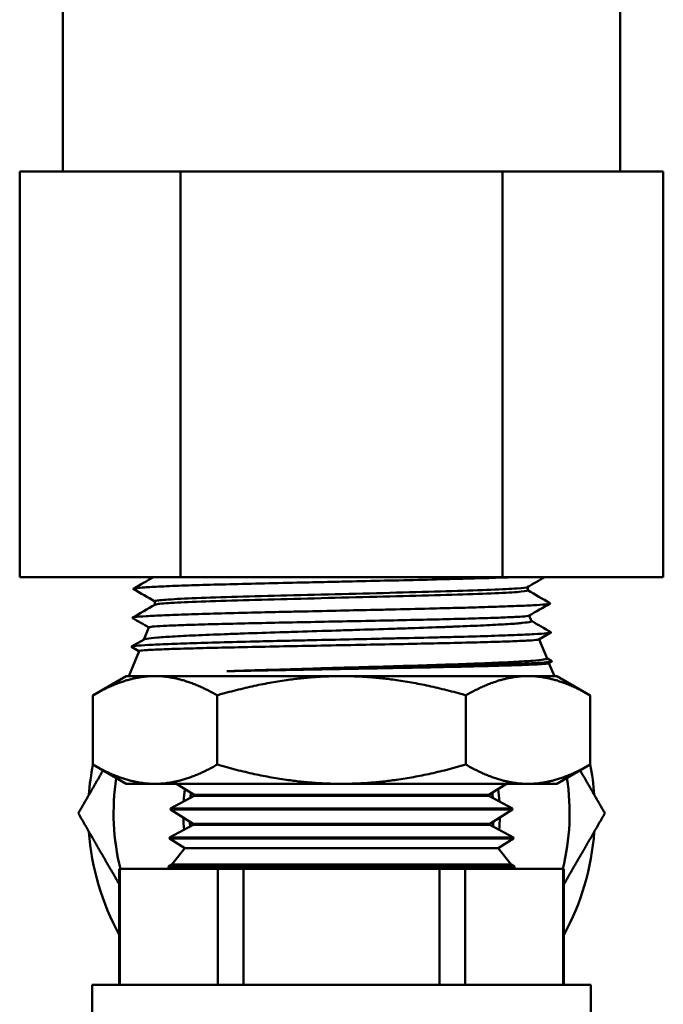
# Model space of a CAD drawing. Header units: inches. Extents: x 1 to 203, y 4 to 128.
# Tile 122 of 132: x 108.51 to 110.1, y 89.12 to 91.55. Entities that reach past the tile are written whole.
import ezdxf

# ---------------------------------------------------------------- set-up
doc = ezdxf.new("R2010")
doc.units = ezdxf.units.IN
doc.header["$LTSCALE"] = 6
doc.header["$MEASUREMENT"] = 0
doc.layers.add('Visible (ANSI)', color=7, linetype='Continuous', lineweight=50)

msp = doc.modelspace()

# ---------------------------------------------------------------- linework, layer by layer
at = {"layer": 'Visible (ANSI)'}
for p, q in [((108.6169, 91.1727), (108.6169, 93.1727)), ((109.9919, 91.1727), (109.9919, 93.1727)), ((108.5105, 91.1727), (108.709, 91.1727)), ((108.5105, 90.1727), (108.5105, 91.1727)), ((108.709, 91.1727), (108.9074, 91.1727)), ((108.9074, 91.1727), (109.3044, 91.1727)), ((108.9074, 90.1727), (108.9074, 91.1727)), ((109.3044, 91.1727), (109.7013, 91.1727)), ((109.7013, 91.1727), (109.8997, 91.1727)), ((109.7013, 90.1727), (109.7013, 91.1727)), ((109.8997, 91.1727), (110.0982, 91.1727)), ((110.0982, 90.1727), (110.0982, 91.1727)), ((108.5105, 90.1727), (108.9074, 90.1727)), ((108.9074, 90.1727), (109.7013, 90.1727)), ((109.7013, 90.1727), (110.0982, 90.1727)), ((109.7639, 90.1396), (109.7639, 90.1483)), ((108.8437, 90.1042), (108.8437, 90.1129)), ((109.7675, 90.0777), (109.7731, 90.0642)), ((108.8292, 90.0486), (108.8167, 90.0184)), ((108.7867, 90.001), (108.8172, 90.0187)), ((109.821, 90.0359), (109.7914, 90.0188)), ((109.7918, 90.019), (109.8113, 89.972)), ((108.8048, 89.9897), (108.7867, 90.0002)), ((108.8049, 89.9899), (108.7794, 89.9283)), ((109.8111, 89.9723), (109.8232, 89.9653)), ((109.8232, 89.9645), (109.8158, 89.9602)), ((109.8161, 89.9604), (109.8294, 89.9283)), ((108.7731, 89.9283), (108.6909, 89.8809)), ((108.7731, 89.9283), (108.8443, 89.9283)), ((108.8443, 89.9283), (109.3044, 89.9283)), ((109.7644, 89.9283), (109.3044, 89.9283)), ((109.7644, 89.9283), (109.8356, 89.9283)), ((109.8356, 89.9283), (109.9178, 89.8809)), ((108.6909, 89.7101), (108.6909, 89.8809)), ((108.9976, 89.7101), (108.9976, 89.8809)), ((109.6111, 89.7101), (109.6111, 89.8809)), ((109.9178, 89.7101), (109.9178, 89.8809)), ((108.7731, 89.6627), (108.6909, 89.7101)), ((109.8356, 89.6627), (109.9178, 89.7101)), ((108.7731, 89.6627), (108.8443, 89.6627)), ((108.8443, 89.6627), (109.3044, 89.6627)), ((108.9406, 89.6358), (108.8971, 89.6627)), ((109.3044, 89.6627), (109.7644, 89.6627)), ((109.6681, 89.6358), (109.7116, 89.6627)), ((109.7644, 89.6627), (109.8356, 89.6627)), ((108.9405, 89.633), (108.8824, 89.6018)), ((108.9406, 89.6358), (108.9405, 89.633)), ((108.9405, 89.633), (109.6682, 89.633)), ((108.9406, 89.6358), (109.6681, 89.6358)), ((109.6681, 89.6358), (109.6682, 89.633)), ((109.6682, 89.633), (109.7263, 89.6018)), ((108.8824, 89.6018), (108.8823, 89.5991)), ((108.8823, 89.5991), (109.7264, 89.5991)), ((108.9384, 89.5644), (108.8823, 89.5991)), ((108.8824, 89.6018), (109.7263, 89.6018)), ((109.6703, 89.5644), (109.7264, 89.5991)), ((109.7263, 89.6018), (109.7264, 89.5991)), ((108.9383, 89.5616), (108.8801, 89.5304)), ((108.9384, 89.5644), (108.9383, 89.5616)), ((108.9383, 89.5616), (109.6704, 89.5616)), ((108.9384, 89.5644), (109.6703, 89.5644)), ((109.6703, 89.5644), (109.6704, 89.5616)), ((109.6704, 89.5616), (109.7286, 89.5304)), ((108.8801, 89.5304), (109.7286, 89.5304)), ((108.8801, 89.5304), (108.8801, 89.5277)), ((109.7286, 89.5304), (109.7287, 89.5277)), ((108.8801, 89.5277), (109.7287, 89.5277)), ((108.918, 89.5042), (108.8801, 89.5277)), ((109.6907, 89.5042), (109.7287, 89.5277)), ((108.918, 89.5042), (108.8862, 89.4635)), ((109.6907, 89.5042), (108.918, 89.5042)), ((109.6907, 89.5042), (109.7225, 89.4635)), ((108.8779, 89.4591), (108.8778, 89.4563)), ((108.8862, 89.4635), (108.8779, 89.4591)), ((108.8779, 89.4591), (109.7308, 89.4591)), ((108.8862, 89.4635), (109.7225, 89.4635)), ((109.7225, 89.4635), (109.7308, 89.4591)), ((109.7308, 89.4591), (109.7309, 89.4563)), ((108.7562, 89.4527), (108.7575, 89.4527)), ((108.7562, 89.4527), (108.7562, 89.167)), ((108.7575, 89.167), (108.7575, 89.4527)), ((108.7575, 89.4527), (108.9991, 89.4527)), ((108.8797, 89.4552), (108.8777, 89.4527)), ((108.8778, 89.4563), (109.7309, 89.4563)), ((108.8797, 89.4552), (108.8778, 89.4563)), ((109.729, 89.4552), (108.8797, 89.4552)), ((108.9991, 89.4527), (109.0628, 89.4527)), ((108.9991, 89.4527), (108.9991, 89.167)), ((109.0628, 89.4527), (109.5459, 89.4527)), ((109.0628, 89.167), (109.0628, 89.4527)), ((109.5459, 89.4527), (109.6096, 89.4527)), ((109.5459, 89.4527), (109.5459, 89.167)), ((109.6096, 89.4527), (109.8512, 89.4527)), ((109.6096, 89.167), (109.6096, 89.4527)), ((109.729, 89.4552), (109.7309, 89.4563)), ((109.729, 89.4552), (109.731, 89.4527)), ((109.8512, 89.4527), (109.8525, 89.4527)), ((109.8512, 89.4527), (109.8512, 89.167)), ((109.8525, 89.4527), (109.8525, 89.167)), ((108.6894, 89.167), (109.9194, 89.167)), ((108.6894, 89.167), (108.6894, 88.8813)), ((109.9194, 89.167), (109.9194, 88.8813))]:
    msp.add_line(p, q, dxfattribs=at)
for radius, start, end in [(0.625, 147.0835, 147.2375), (0.625, 32.7625, 33.1474), (0.625, 168.9415, 175.8419), (0.625, 4.1581, 11.1581), (0.5625, 171.1414, 194.1386), (0.5625, 345.8614, 8.8858), (0.3906, 171.2597, 175.6973), (0.3906, 4.2617, 8.7821), (0.3906, 181.5694, 185.9304), (0.3906, 354.0323, 358.4767), (0.625, 184.1581, 208.6722), (0.625, 331.2327, 355.8419)]:
    msp.add_arc((109.3046, 89.5901), radius, start, end, dxfattribs=at)
for points, knots in [([(109.7355, 90.1727), (109.7353, 90.1727), (109.7351, 90.1727), (109.7177, 90.172), (109.6981, 90.1713), (109.6541, 90.1698), (109.6298, 90.1691), (109.5762, 90.1677), (109.5467, 90.1669), (109.4856, 90.1654), (109.4541, 90.1647), (109.3919, 90.1633), (109.3616, 90.1626), (109.3139, 90.1615), (109.2966, 90.1612), (109.255, 90.1602), (109.2308, 90.1597), (109.1753, 90.1584), (109.1444, 90.1577), (109.0845, 90.1563), (109.0557, 90.1556), (109.0016, 90.1542), (108.9764, 90.1535), (108.9287, 90.152), (108.9066, 90.1513), (108.8673, 90.1498), (108.8502, 90.149), (108.8297, 90.1479), (108.8238, 90.1476), (108.8106, 90.1467), (108.8042, 90.1461), (108.7941, 90.1449), (108.7912, 90.1443), (108.7906, 90.1434), (108.7908, 90.1432), (108.7911, 90.143)], [37.81522, 37.81522, 37.81522, 37.81522, 37.817948, 37.817948, 38.058097, 38.058097, 38.301267, 38.301267, 38.557197, 38.557197, 38.809252, 38.809252, 39.039777, 39.039777, 39.170743, 39.170743, 39.354567, 39.354567, 39.598517, 39.598517, 39.842338, 39.842338, 40.083224, 40.083224, 40.336598, 40.336598, 40.593326, 40.593326, 40.713403, 40.713403, 40.902204, 40.902204, 41.124328, 41.124328, 41.192649, 41.192649, 41.192649, 41.192649]), ([(109.7634, 90.1481), (109.7634, 90.1481), (109.7634, 90.1481), (109.7614, 90.1469), (109.7526, 90.1458), (109.722, 90.1436), (109.7004, 90.1424), (109.6461, 90.1402), (109.6134, 90.139), (109.5401, 90.1368), (109.4993, 90.1357), (109.4133, 90.1334), (109.3681, 90.1323), (109.277, 90.13), (109.2312, 90.1289), (109.143, 90.1267), (109.1007, 90.1255), (109.0231, 90.1233), (108.9879, 90.1222), (108.9278, 90.1199), (108.9029, 90.1188), (108.8655, 90.1165), (108.853, 90.1154), (108.8449, 90.1138), (108.8437, 90.1133), (108.8437, 90.1129)], [0.53451367, 0.53451367, 0.53451367, 0.53451367, 0.53453347, 0.53453347, 0.53814173, 0.53814173, 0.54175, 0.54175, 0.54535827, 0.54535827, 0.54896654, 0.54896654, 0.55257481, 0.55257481, 0.55618307, 0.55618307, 0.55979134, 0.55979134, 0.56339961, 0.56339961, 0.56700788, 0.56700788, 0.57061614, 0.57061614, 0.57213433, 0.57213433, 0.57213433, 0.57213433]), ([(109.7639, 90.1396), (109.7639, 90.1395), (109.7637, 90.1393), (109.7614, 90.138), (109.7526, 90.1369), (109.722, 90.1346), (109.7004, 90.1335), (109.6461, 90.1312), (109.6134, 90.1301), (109.5401, 90.1279), (109.4993, 90.1267), (109.4133, 90.1245), (109.3681, 90.1234), (109.277, 90.1211), (109.2312, 90.12), (109.143, 90.1177), (109.1007, 90.1166), (109.0231, 90.1144), (108.9879, 90.1132), (108.9278, 90.111), (108.9029, 90.1098), (108.8655, 90.1076), (108.853, 90.1065), (108.8458, 90.105), (108.8447, 90.1047), (108.8442, 90.1044)], [0.53399599, 0.53399599, 0.53399599, 0.53399599, 0.53453347, 0.53453347, 0.53814173, 0.53814173, 0.54175, 0.54175, 0.54535827, 0.54535827, 0.54896654, 0.54896654, 0.55257481, 0.55257481, 0.55618307, 0.55618307, 0.55979134, 0.55979134, 0.56339961, 0.56339961, 0.56700788, 0.56700788, 0.57061614, 0.57061614, 0.57161428, 0.57161428, 0.57161428, 0.57161428]), ([(109.8187, 90.1082), (109.8191, 90.1079), (109.8192, 90.1077), (109.8182, 90.1067), (109.8142, 90.106), (109.7999, 90.1045), (109.7896, 90.1038), (109.7634, 90.1024), (109.7478, 90.1017), (109.7204, 90.1006), (109.7105, 90.1002), (109.6826, 90.0993), (109.6636, 90.0987), (109.6258, 90.0975), (109.6075, 90.097), (109.5669, 90.096), (109.5446, 90.0954), (109.4906, 90.0941), (109.4584, 90.0933), (109.4091, 90.0922), (109.3928, 90.0919), (109.3481, 90.0909), (109.3197, 90.0902), (109.2603, 90.0889), (109.2295, 90.0882), (109.1826, 90.0872), (109.1662, 90.0868), (109.1269, 90.0859), (109.1042, 90.0854), (109.0528, 90.0841), (109.0248, 90.0834), (108.9725, 90.082), (108.9483, 90.0812), (108.9044, 90.0798), (108.8848, 90.0791), (108.8498, 90.0777), (108.8348, 90.0769), (108.8105, 90.0754), (108.8015, 90.0747), (108.7931, 90.0736), (108.7912, 90.0732), (108.7885, 90.0725), (108.7881, 90.072), (108.7889, 90.0716)], [45.175177, 45.175177, 45.175177, 45.175177, 45.255656, 45.255656, 45.507066, 45.507066, 45.760106, 45.760106, 46.004322, 46.004322, 46.129347, 46.129347, 46.334816, 46.334816, 46.510496, 46.510496, 46.703932, 46.703932, 46.962872, 46.962872, 47.08959, 47.08959, 47.306191, 47.306191, 47.541327, 47.541327, 47.670417, 47.670417, 47.855385, 47.855385, 48.103709, 48.103709, 48.350205, 48.350205, 48.594487, 48.594487, 48.850552, 48.850552, 49.11011, 49.11011, 49.229939, 49.229939, 49.380036, 49.380036, 49.380036, 49.380036]), ([(109.7731, 90.0642), (109.7733, 90.0636), (109.7723, 90.063), (109.7666, 90.0614), (109.76, 90.0604), (109.7412, 90.0585), (109.7294, 90.0575), (109.7001, 90.0557), (109.6826, 90.0547), (109.6424, 90.0528), (109.6198, 90.0518), (109.5833, 90.0504), (109.5709, 90.0499), (109.5316, 90.0484), (109.5035, 90.0475), (109.4599, 90.046), (109.4454, 90.0455), (109.4002, 90.0441), (109.369, 90.0431), (109.3221, 90.0417), (109.3067, 90.0412), (109.2595, 90.0398), (109.2279, 90.0388), (109.1818, 90.0373), (109.1668, 90.0369), (109.1218, 90.0354), (109.0925, 90.0345), (109.0512, 90.033), (109.0379, 90.0325), (108.9989, 90.0311), (108.9746, 90.0301), (108.9416, 90.0287), (108.9313, 90.0282), (108.9017, 90.0268), (108.8844, 90.0258), (108.8627, 90.0244), (108.8562, 90.0239), (108.8387, 90.0224), (108.83, 90.0215), (108.8215, 90.0201), (108.8194, 90.0196), (108.8177, 90.019), (108.8174, 90.0188), (108.8172, 90.0187)], [-10.609085, -10.609085, -10.609085, -10.609085, -10.459393, -10.459393, -10.221001, -10.221001, -9.994123, -9.994123, -9.758298, -9.758298, -9.518913, -9.518913, -9.402277, -9.402277, -9.161989, -9.161989, -9.044759, -9.044759, -8.803615, -8.803615, -8.685791, -8.685791, -8.443852, -8.443852, -8.325434, -8.325434, -8.082774, -8.082774, -7.963761, -7.963761, -7.720475, -7.720475, -7.600866, -7.600866, -7.357072, -7.357072, -7.236867, -7.236867, -6.992721, -6.992721, -6.871917, -6.871917, -6.835588, -6.835588, -6.835588, -6.835588]), ([(108.8292, 90.0486), (108.8292, 90.0487), (108.8294, 90.0488), (108.8314, 90.0496), (108.836, 90.0502), (108.851, 90.0514), (108.8611, 90.052), (108.8872, 90.0532), (108.9034, 90.0538), (108.9404, 90.055), (108.9611, 90.0556), (109.0059, 90.0569), (109.0299, 90.0574), (109.0823, 90.0587), (109.1107, 90.0593), (109.1688, 90.0605), (109.1984, 90.0611), (109.2579, 90.0623), (109.2878, 90.0629), (109.3489, 90.0641), (109.38, 90.0647), (109.4397, 90.066), (109.4683, 90.0666), (109.5227, 90.0678), (109.5486, 90.0684), (109.5982, 90.0696), (109.6216, 90.0702), (109.6631, 90.0714), (109.6813, 90.072), (109.7129, 90.0732), (109.7262, 90.0738), (109.7472, 90.075), (109.7549, 90.0756), (109.7639, 90.0766), (109.7662, 90.077), (109.7671, 90.0775), (109.7671, 90.0775), (109.7671, 90.0775)], [-4.182301, -4.182301, -4.182301, -4.182301, -4.129438, -4.129438, -3.893173, -3.893173, -3.664847, -3.664847, -3.424541, -3.424541, -3.190455, -3.190455, -2.962817, -2.962817, -2.723196, -2.723196, -2.491323, -2.491323, -2.264169, -2.264169, -2.025571, -2.025571, -1.795926, -1.795926, -1.569034, -1.569034, -1.331769, -1.331769, -1.104323, -1.104323, -0.87745, -0.87745, -0.65685, -0.65685, -0.493877, -0.493877, -0.487959, -0.487959, -0.487959, -0.487959]), ([(109.821, 90.0367), (109.821, 90.0367), (109.821, 90.0367), (109.8218, 90.0361), (109.8209, 90.0356), (109.8164, 90.0347), (109.8137, 90.0343), (109.8033, 90.0332), (109.793, 90.0325), (109.7729, 90.0313), (109.7656, 90.031), (109.741, 90.0299), (109.7216, 90.0291), (109.6888, 90.028), (109.6774, 90.0276), (109.641, 90.0265), (109.6142, 90.0258), (109.5715, 90.0246), (109.557, 90.0243), (109.5118, 90.0231), (109.4799, 90.0224), (109.431, 90.0213), (109.4147, 90.0209), (109.3701, 90.0199), (109.3416, 90.0193), (109.282, 90.018), (109.251, 90.0173), (109.2037, 90.0162), (109.187, 90.0159), (109.1472, 90.015), (109.1243, 90.0144), (109.0716, 90.0132), (109.0424, 90.0125), (108.988, 90.011), (108.9627, 90.0103), (108.9167, 90.0089), (108.896, 90.0082), (108.8586, 90.0067), (108.8422, 90.006), (108.8152, 90.0045), (108.8047, 90.0037), (108.7943, 90.0026), (108.7918, 90.0023), (108.787, 90.0014), (108.7858, 90.0009), (108.7865, 90.0003), (108.7866, 90.0002), (108.7867, 90.0002)], [53.403109, 53.403109, 53.403109, 53.403109, 53.411436, 53.411436, 53.596941, 53.596941, 53.724742, 53.724742, 53.985982, 53.985982, 54.114041, 54.114041, 54.375892, 54.375892, 54.504187, 54.504187, 54.76666, 54.76666, 54.895169, 54.895169, 55.158224, 55.158224, 55.286924, 55.286924, 55.507605, 55.507605, 55.745453, 55.745453, 55.876875, 55.876875, 56.06279, 56.06279, 56.318098, 56.318098, 56.568434, 56.568434, 56.81678, 56.81678, 57.076846, 57.076846, 57.340498, 57.340498, 57.461373, 57.461373, 57.652798, 57.652798, 57.669838, 57.669838, 57.669838, 57.669838]), ([(108.8049, 89.9899), (108.805, 89.9901), (108.8057, 89.9904), (108.81, 89.9913), (108.8159, 89.9919), (108.8339, 89.9931), (108.8461, 89.9937), (108.8765, 89.9949), (108.8945, 89.9955), (108.9348, 89.9967), (108.9567, 89.9973), (109.0056, 89.9985), (109.0326, 89.9991), (109.0899, 90.0004), (109.1198, 90.001), (109.1805, 90.0022), (109.211, 90.0028), (109.2745, 90.004), (109.3073, 90.0046), (109.3722, 90.0058), (109.4039, 90.0064), (109.4648, 90.0076), (109.4938, 90.0082), (109.5496, 90.0094), (109.5762, 90.01), (109.627, 90.0112), (109.6509, 90.0119), (109.6928, 90.0131), (109.711, 90.0137), (109.7423, 90.0149), (109.7553, 90.0155), (109.776, 90.0167), (109.7834, 90.0173), (109.7896, 90.0182), (109.7909, 90.0185), (109.7914, 90.0188)], [-11.951046, -11.951046, -11.951046, -11.951046, -11.841771, -11.841771, -11.602312, -11.602312, -11.352964, -11.352964, -11.103092, -11.103092, -10.865061, -10.865061, -10.615623, -10.615623, -10.368006, -10.368006, -10.131122, -10.131122, -9.881841, -9.881841, -9.636617, -9.636617, -9.400559, -9.400559, -9.161864, -9.161864, -8.912566, -8.912566, -8.674489, -8.674489, -8.435519, -8.435519, -8.18803, -8.18803, -8.068336, -8.068336, -8.068336, -8.068336]), ([(109.8113, 89.972), (109.8113, 89.972), (109.8113, 89.972), (109.8116, 89.971), (109.8087, 89.97), (109.7964, 89.9681), (109.7875, 89.9672), (109.7633, 89.9653), (109.7479, 89.9644), (109.7112, 89.9624), (109.6902, 89.9614), (109.6441, 89.9596), (109.6195, 89.9586), (109.565, 89.9567), (109.5352, 89.9558), (109.4731, 89.9538), (109.4409, 89.9529), (109.376, 89.951), (109.3436, 89.9501), (109.2854, 89.9484), (109.2598, 89.9477), (109.1969, 89.9459), (109.16, 89.9448), (109.1061, 89.9432), (109.0882, 89.9426), (109.0539, 89.9416), (109.0375, 89.941), (109.0216, 89.9405)], [-2.806022, -2.806022, -2.806022, -2.806022, -2.804804, -2.804804, -2.547914, -2.547914, -2.303391, -2.303391, -2.046312, -2.046312, -1.788765, -1.788765, -1.542156, -1.542156, -1.282089, -1.282089, -1.024113, -1.024113, -0.775113, -0.775113, -0.579612, -0.579612, -0.291178, -0.291178, -0.142942, -0.142942, -0.000001, -0.000001, -0.000001, -0.000001]), ([(109.8232, 89.9653), (109.8237, 89.965), (109.8237, 89.9647), (109.8218, 89.9637), (109.8174, 89.963), (109.8027, 89.9616), (109.7924, 89.9609), (109.7658, 89.9594), (109.7491, 89.9587), (109.7141, 89.9574), (109.6967, 89.9568), (109.6617, 89.9557), (109.6446, 89.9551), (109.6066, 89.9541), (109.5857, 89.9535), (109.5386, 89.9523), (109.5121, 89.9517), (109.4551, 89.9504), (109.4246, 89.9497), (109.3773, 89.9486), (109.3609, 89.9483), (109.3203, 89.9474), (109.2959, 89.9469), (109.2496, 89.9458), (109.2276, 89.9454), (109.1735, 89.9442), (109.1416, 89.9434), (109.0797, 89.942), (109.0498, 89.9412), (109.0216, 89.9405)], [61.755377, 61.755377, 61.755377, 61.755377, 61.860409, 61.860409, 62.111677, 62.111677, 62.360544, 62.360544, 62.621717, 62.621717, 62.831316, 62.831316, 63.010179, 63.010179, 63.204255, 63.204255, 63.42985, 63.42985, 63.672734, 63.672734, 63.800071, 63.800071, 63.987285, 63.987285, 64.157943, 64.157943, 64.41233, 64.41233, 64.671592, 64.671592, 64.671592, 64.671592]), ([(109.0216, 89.9405), (109.0469, 89.941), (109.0735, 89.9416), (109.1295, 89.9427), (109.1587, 89.9432), (109.2476, 89.9449), (109.3084, 89.9459), (109.402, 89.9476), (109.4352, 89.9483), (109.4981, 89.9495), (109.5278, 89.95), (109.5858, 89.9513), (109.6138, 89.9519), (109.665, 89.9531), (109.6882, 89.9537), (109.7286, 89.9549), (109.7459, 89.9555), (109.776, 89.9567), (109.7884, 89.9573), (109.8064, 89.9586), (109.8121, 89.9592), (109.8151, 89.9599), (109.8155, 89.96), (109.8158, 89.9602)], [-18.782888, -18.782888, -18.782888, -18.782888, -18.555273, -18.555273, -18.323349, -18.323349, -17.864544, -17.864544, -17.6061, -17.6061, -17.359333, -17.359333, -17.09904, -17.09904, -16.843098, -16.843098, -16.597133, -16.597133, -16.337188, -16.337188, -16.083855, -16.083855, -16.028109, -16.028109, -16.028109, -16.028109])]:
    msp.add_open_spline(points, degree=3, knots=knots, dxfattribs=at)
for points in [[(108.7911, 90.1439), (108.8077, 90.1535), (108.8243, 90.1631), (108.8409, 90.1727)], [(109.806, 90.1727), (109.7918, 90.1645), (109.7776, 90.1563), (109.7634, 90.1481)], [(108.8437, 90.1126), (108.8262, 90.1227), (108.8086, 90.1329), (108.7911, 90.143)], [(109.7639, 90.1399), (109.7822, 90.1293), (109.8004, 90.1187), (109.8187, 90.1082)], [(108.7889, 90.0725), (108.8073, 90.0831), (108.8257, 90.0938), (108.8442, 90.1044)], [(109.8187, 90.1073), (109.8015, 90.0974), (109.7843, 90.0874), (109.7671, 90.0775)], [(108.8291, 90.0484), (108.8157, 90.0561), (108.8023, 90.0639), (108.7889, 90.0716)], [(109.7729, 90.0645), (109.7889, 90.0552), (109.805, 90.046), (109.821, 90.0367)], [(108.94, 89.6361), (108.9398, 89.6349), (108.9397, 89.6337), (108.9396, 89.6325)]]:
    msp.add_open_spline(points, degree=3, dxfattribs=at)
for points, weights in [([(108.8443, 89.9283), (108.7731, 89.9283), (108.6909, 89.8809)], [1.49719244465, 1.49719244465, 1.38969886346]), ([(108.9976, 89.8809), (108.9155, 89.9283), (108.8443, 89.9283)], [1.38969886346, 1.49719244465, 1.49719244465]), ([(108.9976, 89.8809), (109.162, 89.9283), (109.3044, 89.9283)], [1.38969886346, 1.49719244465, 1.49719244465]), ([(109.3044, 89.9283), (109.4467, 89.9283), (109.6111, 89.8809)], [1.49719244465, 1.49719244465, 1.38969886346]), ([(109.6111, 89.8809), (109.6933, 89.9283), (109.7644, 89.9283)], [1.38969886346, 1.49719244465, 1.49719244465]), ([(109.7644, 89.9283), (109.8356, 89.9283), (109.9178, 89.8809)], [1.49719244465, 1.49719244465, 1.38969886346]), ([(108.6909, 89.7101), (108.7731, 89.6627), (108.8443, 89.6627)], [1.38969886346, 1.49719244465, 1.49719244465]), ([(108.8443, 89.6627), (108.9155, 89.6627), (108.9976, 89.7101)], [1.49719244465, 1.49719244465, 1.38969886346]), ([(108.9976, 89.7101), (109.162, 89.6627), (109.3044, 89.6627)], [1.38969886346, 1.49719244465, 1.49719244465]), ([(109.3044, 89.6627), (109.4467, 89.6627), (109.6111, 89.7101)], [1.49719244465, 1.49719244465, 1.38969886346]), ([(109.6111, 89.7101), (109.6933, 89.6627), (109.7644, 89.6627)], [1.38969886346, 1.49719244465, 1.49719244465]), ([(109.7644, 89.6627), (109.8356, 89.6627), (109.9178, 89.7101)], [1.49719244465, 1.49719244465, 1.38969886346]), ([(108.6551, 89.5901), (108.6868, 89.645), (108.716, 89.6956)], [1.52036391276, 1.56123594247, 1.58790291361]), ([(109.9541, 89.5901), (109.9223, 89.6452), (109.8931, 89.6959)], [1.52036391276, 1.56132459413, 1.5880185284]), ([(108.9315, 89.6282), (108.9322, 89.6344), (108.933, 89.6405)], [0.96214224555, 0.96191290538, 0.961943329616]), ([(109.6762, 89.6407), (109.677, 89.6344), (109.6777, 89.6279)], [0.9792126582, 0.976961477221, 0.975003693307]), ([(108.7562, 89.4149), (108.7087, 89.4972), (108.6551, 89.5901)], [1.61900742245, 1.59074837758, 1.52036391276]), ([(109.8525, 89.414), (109.9002, 89.4967), (109.9541, 89.5901)], [1.61930784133, 1.59112399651, 1.52036391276]), ([(108.931, 89.5577), (108.9305, 89.5636), (108.9302, 89.5694)], [0.973382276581, 0.971723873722, 0.970305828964]), ([(109.6791, 89.5698), (109.6787, 89.5636), (109.6782, 89.5575)], [0.963354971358, 0.962748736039, 0.962402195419])]:
    msp.add_rational_spline(points, weights, degree=2, dxfattribs=at)

doc.saveas('drawing.dxf')
